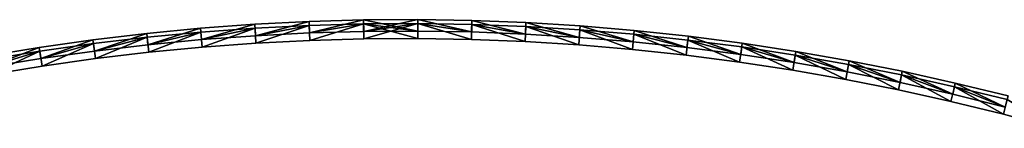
# Model space of a CAD drawing. Header units: millimetres. Extents: x -135 to 891, y -20 to 307.
# Tile 51 of 211: x 506 to 635, y 292 to 307. Entities that reach past the tile are written whole.
import ezdxf

# ---------------------------------------------------------------- set-up
doc = ezdxf.new("R2010")
doc.units = ezdxf.units.MM
doc.header["$LTSCALE"] = 65.185185
for name, color, linetype in [('60', 7, 'CONTINUOUS'), ('61', 7, 'CONTINUOUS'), ('62', 7, 'CONTINUOUS'), ('63', 7, 'CONTINUOUS'), ('64', 7, 'CONTINUOUS'), ('65', 7, 'CONTINUOUS'), ('73', 7, 'CONTINUOUS'), ('74', 7, 'CONTINUOUS'), ('75', 7, 'CONTINUOUS'), ('76', 7, 'CONTINUOUS'), ('77', 7, 'CONTINUOUS'), ('78', 7, 'CONTINUOUS')]:
    doc.layers.add(name, color=color, linetype=linetype)

msp = doc.modelspace()

# ---------------------------------------------------------------- linework, layer by layer
at = {"layer": '60', "color": 70, "linetype": 'Continuous', "true_color": 0x7ee600}
for points in [[(536.93, 305.54, 24), (529.82, 305.02, 24), (529.9, 304.03, 24), (536.93, 305.54, 24)], [(536.99, 304.54, 24), (536.93, 305.54, 24), (529.9, 304.03, 24), (536.99, 304.54, 24)], [(544.06, 305.9, 24), (536.93, 305.54, 24), (536.99, 304.54, 24), (544.06, 305.9, 24)], [(544.1, 304.91, 24), (544.06, 305.9, 24), (536.99, 304.54, 24), (544.1, 304.91, 24)], [(551.19, 306.11, 24), (544.06, 305.9, 24), (544.1, 304.91, 24), (551.19, 306.11, 24)], [(551.21, 305.11, 24), (551.19, 306.11, 24), (544.1, 304.91, 24), (551.21, 305.11, 24)], [(558.32, 306.15, 24), (551.19, 306.11, 24), (558.31, 305.15, 24), (558.32, 306.15, 24)], [(558.31, 305.15, 24), (551.19, 306.11, 24), (551.21, 305.11, 24), (558.31, 305.15, 24)], [(565.4, 305.03, 24), (558.32, 306.15, 24), (558.31, 305.15, 24), (565.4, 305.03, 24)], [(565.43, 306.03, 24), (558.32, 306.15, 24), (565.4, 305.03, 24), (565.43, 306.03, 24)], [(572.48, 304.76, 24), (565.43, 306.03, 24), (565.4, 305.03, 24), (572.48, 304.76, 24)], [(572.53, 305.76, 24), (565.43, 306.03, 24), (572.48, 304.76, 24), (572.53, 305.76, 24)], [(579.56, 304.32, 24), (572.53, 305.76, 24), (572.48, 304.76, 24), (579.56, 304.32, 24)], [(579.64, 305.32, 24), (572.53, 305.76, 24), (579.56, 304.32, 24), (579.64, 305.32, 24)], [(522.73, 304.34, 24), (515.68, 303.51, 24), (515.81, 302.51, 24), (522.73, 304.34, 24)], [(522.84, 303.35, 24), (522.73, 304.34, 24), (515.81, 302.51, 24), (522.84, 303.35, 24)], [(529.82, 305.02, 24), (522.73, 304.34, 24), (522.84, 303.35, 24), (529.82, 305.02, 24)], [(529.9, 304.03, 24), (529.82, 305.02, 24), (522.84, 303.35, 24), (529.9, 304.03, 24)], [(586.65, 303.72, 24), (579.64, 305.32, 24), (579.56, 304.32, 24), (586.65, 303.72, 24)], [(586.74, 304.72, 24), (579.64, 305.32, 24), (586.65, 303.72, 24), (586.74, 304.72, 24)], [(593.72, 302.97, 24), (586.74, 304.72, 24), (586.65, 303.72, 24), (593.72, 302.97, 24)], [(593.84, 303.96, 24), (586.74, 304.72, 24), (593.72, 302.97, 24), (593.84, 303.96, 24)], [(515.68, 303.51, 24), (508.63, 302.51, 24), (508.78, 301.52, 24), (515.68, 303.51, 24)], [(515.81, 302.51, 24), (515.68, 303.51, 24), (508.78, 301.52, 24), (515.81, 302.51, 24)], [(600.78, 302.06, 24), (593.84, 303.96, 24), (593.72, 302.97, 24), (600.78, 302.06, 24)], [(600.92, 303.05, 24), (593.84, 303.96, 24), (600.78, 302.06, 24), (600.92, 303.05, 24)], [(607.8, 300.99, 24), (600.92, 303.05, 24), (600.78, 302.06, 24), (607.8, 300.99, 24)], [(607.96, 301.97, 24), (600.92, 303.05, 24), (607.8, 300.99, 24), (607.96, 301.97, 24)], [(508.63, 302.51, 24), (501.6, 301.35, 24), (501.77, 300.37, 24), (508.63, 302.51, 24)], [(508.78, 301.52, 24), (508.63, 302.51, 24), (501.77, 300.37, 24), (508.78, 301.52, 24)], [(614.78, 299.76, 24), (607.96, 301.97, 24), (607.8, 300.99, 24), (614.78, 299.76, 24)], [(614.96, 300.75, 24), (607.96, 301.97, 24), (614.78, 299.76, 24), (614.96, 300.75, 24)], [(621.73, 298.38, 24), (614.96, 300.75, 24), (614.78, 299.76, 24), (621.73, 298.38, 24)], [(621.93, 299.36, 24), (614.96, 300.75, 24), (621.73, 298.38, 24), (621.93, 299.36, 24)], [(628.66, 296.84, 24), (621.93, 299.36, 24), (621.73, 298.38, 24), (628.66, 296.84, 24)], [(628.89, 297.82, 24), (621.93, 299.36, 24), (628.66, 296.84, 24), (628.89, 297.82, 24)], [(635.57, 295.14, 24), (628.89, 297.82, 24), (628.66, 296.84, 24), (635.57, 295.14, 24)], [(635.82, 296.11, 24), (628.89, 297.82, 24), (635.57, 295.14, 24), (635.82, 296.11, 24)]]:
    msp.add_3dface(points, dxfattribs=at)
at = {"layer": '61', "color": 70, "linetype": 'Continuous', "true_color": 0x7ee600}
for points in [[(536.9, 306.04, 30.5), (529.9, 304.03, 30.5), (529.77, 305.52, 30.5), (536.9, 306.04, 30.5)], [(536.99, 304.54, 30.5), (529.9, 304.03, 30.5), (536.9, 306.04, 30.5), (536.99, 304.54, 30.5)], [(544.04, 306.4, 30.5), (536.99, 304.54, 30.5), (536.9, 306.04, 30.5), (544.04, 306.4, 30.5)], [(544.1, 304.91, 30.5), (536.99, 304.54, 30.5), (544.04, 306.4, 30.5), (544.1, 304.91, 30.5)], [(551.18, 306.61, 30.5), (544.1, 304.91, 30.5), (544.04, 306.4, 30.5), (551.18, 306.61, 30.5)], [(551.21, 305.11, 30.5), (544.1, 304.91, 30.5), (551.18, 306.61, 30.5), (551.21, 305.11, 30.5)], [(558.32, 306.65, 30.5), (551.21, 305.11, 30.5), (551.18, 306.61, 30.5), (558.32, 306.65, 30.5)], [(558.31, 305.15, 30.5), (551.21, 305.11, 30.5), (558.32, 306.65, 30.5), (558.31, 305.15, 30.5)], [(565.4, 305.03, 30.5), (558.31, 305.15, 30.5), (558.32, 306.65, 30.5), (565.4, 305.03, 30.5)], [(565.44, 306.53, 30.5), (565.4, 305.03, 30.5), (558.32, 306.65, 30.5), (565.44, 306.53, 30.5)], [(572.48, 304.76, 30.5), (565.4, 305.03, 30.5), (565.44, 306.53, 30.5), (572.48, 304.76, 30.5)], [(572.55, 306.26, 30.5), (572.48, 304.76, 30.5), (565.44, 306.53, 30.5), (572.55, 306.26, 30.5)], [(579.56, 304.32, 30.5), (572.48, 304.76, 30.5), (572.55, 306.26, 30.5), (579.56, 304.32, 30.5)], [(579.67, 305.82, 30.5), (579.56, 304.32, 30.5), (572.55, 306.26, 30.5), (579.67, 305.82, 30.5)], [(586.65, 303.72, 30.5), (579.56, 304.32, 30.5), (579.67, 305.82, 30.5), (586.65, 303.72, 30.5)], [(586.79, 305.22, 30.5), (586.65, 303.72, 30.5), (579.67, 305.82, 30.5), (586.79, 305.22, 30.5)], [(522.68, 304.84, 30.5), (515.81, 302.51, 30.5), (515.61, 304, 30.5), (522.68, 304.84, 30.5)], [(522.84, 303.35, 30.5), (515.81, 302.51, 30.5), (522.68, 304.84, 30.5), (522.84, 303.35, 30.5)], [(529.77, 305.52, 30.5), (522.84, 303.35, 30.5), (522.68, 304.84, 30.5), (529.77, 305.52, 30.5)], [(529.9, 304.03, 30.5), (522.84, 303.35, 30.5), (529.77, 305.52, 30.5), (529.9, 304.03, 30.5)], [(593.72, 302.97, 30.5), (586.65, 303.72, 30.5), (586.79, 305.22, 30.5), (593.72, 302.97, 30.5)], [(593.9, 304.46, 30.5), (593.72, 302.97, 30.5), (586.79, 305.22, 30.5), (593.9, 304.46, 30.5)], [(600.78, 302.06, 30.5), (593.72, 302.97, 30.5), (593.9, 304.46, 30.5), (600.78, 302.06, 30.5)], [(600.99, 303.54, 30.5), (600.78, 302.06, 30.5), (593.9, 304.46, 30.5), (600.99, 303.54, 30.5)], [(508.56, 303, 30.5), (501.77, 300.37, 30.5), (501.51, 301.84, 30.5), (508.56, 303, 30.5)], [(508.78, 301.52, 30.5), (501.77, 300.37, 30.5), (508.56, 303, 30.5), (508.78, 301.52, 30.5)], [(515.61, 304, 30.5), (508.78, 301.52, 30.5), (508.56, 303, 30.5), (515.61, 304, 30.5)], [(515.81, 302.51, 30.5), (508.78, 301.52, 30.5), (515.61, 304, 30.5), (515.81, 302.51, 30.5)], [(607.8, 300.99, 30.5), (600.78, 302.06, 30.5), (600.99, 303.54, 30.5), (607.8, 300.99, 30.5)], [(608.04, 302.47, 30.5), (607.8, 300.99, 30.5), (600.99, 303.54, 30.5), (608.04, 302.47, 30.5)], [(614.78, 299.76, 30.5), (607.8, 300.99, 30.5), (608.04, 302.47, 30.5), (614.78, 299.76, 30.5)], [(615.05, 301.24, 30.5), (614.78, 299.76, 30.5), (608.04, 302.47, 30.5), (615.05, 301.24, 30.5)], [(621.73, 298.38, 30.5), (614.78, 299.76, 30.5), (615.05, 301.24, 30.5), (621.73, 298.38, 30.5)], [(622.03, 299.85, 30.5), (621.73, 298.38, 30.5), (615.05, 301.24, 30.5), (622.03, 299.85, 30.5)], [(628.66, 296.84, 30.5), (621.73, 298.38, 30.5), (622.03, 299.85, 30.5), (628.66, 296.84, 30.5)], [(629, 298.3, 30.5), (628.66, 296.84, 30.5), (622.03, 299.85, 30.5), (629, 298.3, 30.5)], [(635.57, 295.14, 30.5), (628.66, 296.84, 30.5), (629, 298.3, 30.5), (635.57, 295.14, 30.5)], [(635.94, 296.6, 30.5), (635.57, 295.14, 30.5), (629, 298.3, 30.5), (635.94, 296.6, 30.5)]]:
    msp.add_3dface(points, dxfattribs=at)
at = {"layer": '62', "color": 70, "linetype": 'Continuous', "true_color": 0x7ee600}
for points in [[(536.9, 306.04, 32.5), (529.77, 305.52, 32.5), (529.9, 304.03, 32.5), (536.9, 306.04, 32.5)], [(536.99, 304.54, 32.5), (536.9, 306.04, 32.5), (529.9, 304.03, 32.5), (536.99, 304.54, 32.5)], [(544.04, 306.4, 32.5), (536.9, 306.04, 32.5), (536.99, 304.54, 32.5), (544.04, 306.4, 32.5)], [(544.1, 304.91, 32.5), (544.04, 306.4, 32.5), (536.99, 304.54, 32.5), (544.1, 304.91, 32.5)], [(551.18, 306.61, 32.5), (544.04, 306.4, 32.5), (544.1, 304.91, 32.5), (551.18, 306.61, 32.5)], [(551.21, 305.11, 32.5), (551.18, 306.61, 32.5), (544.1, 304.91, 32.5), (551.21, 305.11, 32.5)], [(558.32, 306.65, 32.5), (551.18, 306.61, 32.5), (558.31, 305.15, 32.5), (558.32, 306.65, 32.5)], [(558.31, 305.15, 32.5), (551.18, 306.61, 32.5), (551.21, 305.11, 32.5), (558.31, 305.15, 32.5)], [(565.4, 305.03, 32.5), (558.32, 306.65, 32.5), (558.31, 305.15, 32.5), (565.4, 305.03, 32.5)], [(565.44, 306.53, 32.5), (558.32, 306.65, 32.5), (565.4, 305.03, 32.5), (565.44, 306.53, 32.5)], [(572.48, 304.76, 32.5), (565.44, 306.53, 32.5), (565.4, 305.03, 32.5), (572.48, 304.76, 32.5)], [(572.55, 306.26, 32.5), (565.44, 306.53, 32.5), (572.48, 304.76, 32.5), (572.55, 306.26, 32.5)], [(579.56, 304.32, 32.5), (572.55, 306.26, 32.5), (572.48, 304.76, 32.5), (579.56, 304.32, 32.5)], [(579.67, 305.82, 32.5), (572.55, 306.26, 32.5), (579.56, 304.32, 32.5), (579.67, 305.82, 32.5)], [(586.65, 303.72, 32.5), (579.67, 305.82, 32.5), (579.56, 304.32, 32.5), (586.65, 303.72, 32.5)], [(586.79, 305.22, 32.5), (579.67, 305.82, 32.5), (586.65, 303.72, 32.5), (586.79, 305.22, 32.5)], [(522.68, 304.84, 32.5), (515.61, 304, 32.5), (515.81, 302.51, 32.5), (522.68, 304.84, 32.5)], [(522.84, 303.35, 32.5), (522.68, 304.84, 32.5), (515.81, 302.51, 32.5), (522.84, 303.35, 32.5)], [(529.77, 305.52, 32.5), (522.68, 304.84, 32.5), (522.84, 303.35, 32.5), (529.77, 305.52, 32.5)], [(529.9, 304.03, 32.5), (529.77, 305.52, 32.5), (522.84, 303.35, 32.5), (529.9, 304.03, 32.5)], [(593.72, 302.97, 32.5), (586.79, 305.22, 32.5), (586.65, 303.72, 32.5), (593.72, 302.97, 32.5)], [(593.9, 304.46, 32.5), (586.79, 305.22, 32.5), (593.72, 302.97, 32.5), (593.9, 304.46, 32.5)], [(600.78, 302.06, 32.5), (593.9, 304.46, 32.5), (593.72, 302.97, 32.5), (600.78, 302.06, 32.5)], [(600.99, 303.54, 32.5), (593.9, 304.46, 32.5), (600.78, 302.06, 32.5), (600.99, 303.54, 32.5)], [(508.56, 303, 32.5), (501.51, 301.84, 32.5), (501.77, 300.37, 32.5), (508.56, 303, 32.5)], [(508.78, 301.52, 32.5), (508.56, 303, 32.5), (501.77, 300.37, 32.5), (508.78, 301.52, 32.5)], [(515.61, 304, 32.5), (508.56, 303, 32.5), (508.78, 301.52, 32.5), (515.61, 304, 32.5)], [(515.81, 302.51, 32.5), (515.61, 304, 32.5), (508.78, 301.52, 32.5), (515.81, 302.51, 32.5)], [(607.8, 300.99, 32.5), (600.99, 303.54, 32.5), (600.78, 302.06, 32.5), (607.8, 300.99, 32.5)], [(608.04, 302.47, 32.5), (600.99, 303.54, 32.5), (607.8, 300.99, 32.5), (608.04, 302.47, 32.5)], [(614.78, 299.76, 32.5), (608.04, 302.47, 32.5), (607.8, 300.99, 32.5), (614.78, 299.76, 32.5)], [(615.05, 301.24, 32.5), (608.04, 302.47, 32.5), (614.78, 299.76, 32.5), (615.05, 301.24, 32.5)], [(621.73, 298.38, 32.5), (615.05, 301.24, 32.5), (614.78, 299.76, 32.5), (621.73, 298.38, 32.5)], [(622.03, 299.85, 32.5), (615.05, 301.24, 32.5), (621.73, 298.38, 32.5), (622.03, 299.85, 32.5)], [(628.66, 296.84, 32.5), (622.03, 299.85, 32.5), (621.73, 298.38, 32.5), (628.66, 296.84, 32.5)], [(629, 298.3, 32.5), (622.03, 299.85, 32.5), (628.66, 296.84, 32.5), (629, 298.3, 32.5)], [(635.57, 295.14, 32.5), (629, 298.3, 32.5), (628.66, 296.84, 32.5), (635.57, 295.14, 32.5)], [(635.94, 296.6, 32.5), (629, 298.3, 32.5), (635.57, 295.14, 32.5), (635.94, 296.6, 32.5)]]:
    msp.add_3dface(points, dxfattribs=at)
at = {"layer": '63', "color": 70, "linetype": 'Continuous', "true_color": 0x7ee600}
for points in [[(536.93, 305.54, 39), (529.9, 304.03, 39), (529.82, 305.02, 39), (536.93, 305.54, 39)], [(536.99, 304.54, 39), (529.9, 304.03, 39), (536.93, 305.54, 39), (536.99, 304.54, 39)], [(544.06, 305.9, 39), (536.99, 304.54, 39), (536.93, 305.54, 39), (544.06, 305.9, 39)], [(544.1, 304.91, 39), (536.99, 304.54, 39), (544.06, 305.9, 39), (544.1, 304.91, 39)], [(551.19, 306.11, 39), (544.1, 304.91, 39), (544.06, 305.9, 39), (551.19, 306.11, 39)], [(551.21, 305.11, 39), (544.1, 304.91, 39), (551.19, 306.11, 39), (551.21, 305.11, 39)], [(558.32, 306.15, 39), (551.21, 305.11, 39), (551.19, 306.11, 39), (558.32, 306.15, 39)], [(558.31, 305.15, 39), (551.21, 305.11, 39), (558.32, 306.15, 39), (558.31, 305.15, 39)], [(565.4, 305.03, 39), (558.31, 305.15, 39), (558.32, 306.15, 39), (565.4, 305.03, 39)], [(565.43, 306.03, 39), (565.4, 305.03, 39), (558.32, 306.15, 39), (565.43, 306.03, 39)], [(572.48, 304.76, 39), (565.4, 305.03, 39), (565.43, 306.03, 39), (572.48, 304.76, 39)], [(572.53, 305.76, 39), (572.48, 304.76, 39), (565.43, 306.03, 39), (572.53, 305.76, 39)], [(579.56, 304.32, 39), (572.48, 304.76, 39), (572.53, 305.76, 39), (579.56, 304.32, 39)], [(579.64, 305.32, 39), (579.56, 304.32, 39), (572.53, 305.76, 39), (579.64, 305.32, 39)], [(522.73, 304.34, 39), (515.81, 302.51, 39), (515.68, 303.51, 39), (522.73, 304.34, 39)], [(522.84, 303.35, 39), (515.81, 302.51, 39), (522.73, 304.34, 39), (522.84, 303.35, 39)], [(529.82, 305.02, 39), (522.84, 303.35, 39), (522.73, 304.34, 39), (529.82, 305.02, 39)], [(529.9, 304.03, 39), (522.84, 303.35, 39), (529.82, 305.02, 39), (529.9, 304.03, 39)], [(586.65, 303.72, 39), (579.56, 304.32, 39), (579.64, 305.32, 39), (586.65, 303.72, 39)], [(586.74, 304.72, 39), (586.65, 303.72, 39), (579.64, 305.32, 39), (586.74, 304.72, 39)], [(593.72, 302.97, 39), (586.65, 303.72, 39), (586.74, 304.72, 39), (593.72, 302.97, 39)], [(593.84, 303.96, 39), (593.72, 302.97, 39), (586.74, 304.72, 39), (593.84, 303.96, 39)], [(515.68, 303.51, 39), (508.78, 301.52, 39), (508.63, 302.51, 39), (515.68, 303.51, 39)], [(515.81, 302.51, 39), (508.78, 301.52, 39), (515.68, 303.51, 39), (515.81, 302.51, 39)], [(600.78, 302.06, 39), (593.72, 302.97, 39), (593.84, 303.96, 39), (600.78, 302.06, 39)], [(600.92, 303.05, 39), (600.78, 302.06, 39), (593.84, 303.96, 39), (600.92, 303.05, 39)], [(607.8, 300.99, 39), (600.78, 302.06, 39), (600.92, 303.05, 39), (607.8, 300.99, 39)], [(607.96, 301.97, 39), (607.8, 300.99, 39), (600.92, 303.05, 39), (607.96, 301.97, 39)], [(508.63, 302.51, 39), (501.77, 300.37, 39), (501.6, 301.35, 39), (508.63, 302.51, 39)], [(508.78, 301.52, 39), (501.77, 300.37, 39), (508.63, 302.51, 39), (508.78, 301.52, 39)], [(614.78, 299.76, 39), (607.8, 300.99, 39), (607.96, 301.97, 39), (614.78, 299.76, 39)], [(614.96, 300.75, 39), (614.78, 299.76, 39), (607.96, 301.97, 39), (614.96, 300.75, 39)], [(621.73, 298.38, 39), (614.78, 299.76, 39), (614.96, 300.75, 39), (621.73, 298.38, 39)], [(621.93, 299.36, 39), (621.73, 298.38, 39), (614.96, 300.75, 39), (621.93, 299.36, 39)], [(628.66, 296.84, 39), (621.73, 298.38, 39), (621.93, 299.36, 39), (628.66, 296.84, 39)], [(628.89, 297.82, 39), (628.66, 296.84, 39), (621.93, 299.36, 39), (628.89, 297.82, 39)], [(635.57, 295.14, 39), (628.66, 296.84, 39), (628.89, 297.82, 39), (635.57, 295.14, 39)], [(635.82, 296.11, 39), (635.57, 295.14, 39), (628.89, 297.82, 39), (635.82, 296.11, 39)]]:
    msp.add_3dface(points, dxfattribs=at)
at = {"layer": '64', "color": 70, "linetype": 'Continuous', "true_color": 0x7ee600}
for points in [[(536.93, 305.54, 59), (529.82, 305.02, 59), (529.99, 303.03, 59), (536.93, 305.54, 59)], [(537.05, 303.55, 59), (536.93, 305.54, 59), (529.99, 303.03, 59), (537.05, 303.55, 59)], [(544.06, 305.9, 59), (536.93, 305.54, 59), (537.05, 303.55, 59), (544.06, 305.9, 59)], [(544.14, 303.91, 59), (544.06, 305.9, 59), (537.05, 303.55, 59), (544.14, 303.91, 59)], [(551.19, 306.11, 59), (544.06, 305.9, 59), (544.14, 303.91, 59), (551.19, 306.11, 59)], [(551.22, 304.11, 59), (551.19, 306.11, 59), (544.14, 303.91, 59), (551.22, 304.11, 59)], [(558.32, 306.15, 59), (551.19, 306.11, 59), (558.31, 304.15, 59), (558.32, 306.15, 59)], [(558.31, 304.15, 59), (551.19, 306.11, 59), (551.22, 304.11, 59), (558.31, 304.15, 59)], [(565.37, 304.03, 59), (558.32, 306.15, 59), (558.31, 304.15, 59), (565.37, 304.03, 59)], [(565.43, 306.03, 59), (558.32, 306.15, 59), (565.37, 304.03, 59), (565.43, 306.03, 59)], [(572.43, 303.76, 59), (565.43, 306.03, 59), (565.37, 304.03, 59), (572.43, 303.76, 59)], [(572.53, 305.76, 59), (565.43, 306.03, 59), (572.43, 303.76, 59), (572.53, 305.76, 59)], [(579.49, 303.32, 59), (572.53, 305.76, 59), (572.43, 303.76, 59), (579.49, 303.32, 59)], [(579.64, 305.32, 59), (572.53, 305.76, 59), (579.49, 303.32, 59), (579.64, 305.32, 59)], [(522.73, 304.34, 59), (515.68, 303.51, 59), (515.94, 301.52, 59), (522.73, 304.34, 59)], [(522.95, 302.35, 59), (522.73, 304.34, 59), (515.94, 301.52, 59), (522.95, 302.35, 59)], [(529.82, 305.02, 59), (522.73, 304.34, 59), (522.95, 302.35, 59), (529.82, 305.02, 59)], [(529.99, 303.03, 59), (529.82, 305.02, 59), (522.95, 302.35, 59), (529.99, 303.03, 59)], [(586.55, 302.73, 59), (579.64, 305.32, 59), (579.49, 303.32, 59), (586.55, 302.73, 59)], [(586.74, 304.72, 59), (579.64, 305.32, 59), (586.55, 302.73, 59), (586.74, 304.72, 59)], [(593.61, 301.98, 59), (586.74, 304.72, 59), (586.55, 302.73, 59), (593.61, 301.98, 59)], [(593.84, 303.96, 59), (586.74, 304.72, 59), (593.61, 301.98, 59), (593.84, 303.96, 59)], [(515.68, 303.51, 59), (508.63, 302.51, 59), (508.93, 300.53, 59), (515.68, 303.51, 59)], [(515.94, 301.52, 59), (515.68, 303.51, 59), (508.93, 300.53, 59), (515.94, 301.52, 59)], [(600.64, 301.07, 59), (593.84, 303.96, 59), (593.61, 301.98, 59), (600.64, 301.07, 59)], [(600.92, 303.05, 59), (593.84, 303.96, 59), (600.64, 301.07, 59), (600.92, 303.05, 59)], [(607.64, 300, 59), (600.92, 303.05, 59), (600.64, 301.07, 59), (607.64, 300, 59)], [(607.96, 301.97, 59), (600.92, 303.05, 59), (607.64, 300, 59), (607.96, 301.97, 59)], [(508.63, 302.51, 59), (501.6, 301.35, 59), (501.94, 299.38, 59), (508.63, 302.51, 59)], [(508.93, 300.53, 59), (508.63, 302.51, 59), (501.94, 299.38, 59), (508.93, 300.53, 59)], [(614.59, 298.78, 59), (607.96, 301.97, 59), (607.64, 300, 59), (614.59, 298.78, 59)], [(614.96, 300.75, 59), (607.96, 301.97, 59), (614.59, 298.78, 59), (614.96, 300.75, 59)], [(621.52, 297.4, 59), (614.96, 300.75, 59), (614.59, 298.78, 59), (621.52, 297.4, 59)], [(621.93, 299.36, 59), (614.96, 300.75, 59), (621.52, 297.4, 59), (621.93, 299.36, 59)], [(628.43, 295.87, 59), (621.93, 299.36, 59), (621.52, 297.4, 59), (628.43, 295.87, 59)], [(628.89, 297.82, 59), (621.93, 299.36, 59), (628.43, 295.87, 59), (628.89, 297.82, 59)], [(635.32, 294.18, 59), (628.89, 297.82, 59), (628.43, 295.87, 59), (635.32, 294.18, 59)], [(635.82, 296.11, 59), (628.89, 297.82, 59), (635.32, 294.18, 59), (635.82, 296.11, 59)], [(642.16, 292.33, 59), (635.82, 296.11, 59), (635.32, 294.18, 59), (642.16, 292.33, 59)]]:
    msp.add_3dface(points, dxfattribs=at)
at = {"layer": '65', "color": 70, "linetype": 'Continuous', "true_color": 0x7ee600}
for points in [[(536.93, 305.54, 4), (529.99, 303.03, 4), (529.82, 305.02, 4), (536.93, 305.54, 4)], [(537.05, 303.55, 4), (529.99, 303.03, 4), (536.93, 305.54, 4), (537.05, 303.55, 4)], [(544.06, 305.9, 4), (537.05, 303.55, 4), (536.93, 305.54, 4), (544.06, 305.9, 4)], [(544.14, 303.91, 4), (537.05, 303.55, 4), (544.06, 305.9, 4), (544.14, 303.91, 4)], [(551.19, 306.11, 4), (544.14, 303.91, 4), (544.06, 305.9, 4), (551.19, 306.11, 4)], [(551.22, 304.11, 4), (544.14, 303.91, 4), (551.19, 306.11, 4), (551.22, 304.11, 4)], [(558.32, 306.15, 4), (551.22, 304.11, 4), (551.19, 306.11, 4), (558.32, 306.15, 4)], [(558.31, 304.15, 4), (551.22, 304.11, 4), (558.32, 306.15, 4), (558.31, 304.15, 4)], [(565.37, 304.03, 4), (558.31, 304.15, 4), (558.32, 306.15, 4), (565.37, 304.03, 4)], [(565.43, 306.03, 4), (565.37, 304.03, 4), (558.32, 306.15, 4), (565.43, 306.03, 4)], [(572.43, 303.76, 4), (565.37, 304.03, 4), (565.43, 306.03, 4), (572.43, 303.76, 4)], [(572.53, 305.76, 4), (572.43, 303.76, 4), (565.43, 306.03, 4), (572.53, 305.76, 4)], [(579.49, 303.32, 4), (572.43, 303.76, 4), (572.53, 305.76, 4), (579.49, 303.32, 4)], [(579.64, 305.32, 4), (579.49, 303.32, 4), (572.53, 305.76, 4), (579.64, 305.32, 4)], [(522.73, 304.34, 4), (515.94, 301.52, 4), (515.68, 303.51, 4), (522.73, 304.34, 4)], [(522.95, 302.35, 4), (515.94, 301.52, 4), (522.73, 304.34, 4), (522.95, 302.35, 4)], [(529.82, 305.02, 4), (522.95, 302.35, 4), (522.73, 304.34, 4), (529.82, 305.02, 4)], [(529.99, 303.03, 4), (522.95, 302.35, 4), (529.82, 305.02, 4), (529.99, 303.03, 4)], [(586.55, 302.73, 4), (579.49, 303.32, 4), (579.64, 305.32, 4), (586.55, 302.73, 4)], [(586.74, 304.72, 4), (586.55, 302.73, 4), (579.64, 305.32, 4), (586.74, 304.72, 4)], [(593.61, 301.98, 4), (586.55, 302.73, 4), (586.74, 304.72, 4), (593.61, 301.98, 4)], [(593.84, 303.96, 4), (593.61, 301.98, 4), (586.74, 304.72, 4), (593.84, 303.96, 4)], [(515.68, 303.51, 4), (508.93, 300.53, 4), (508.63, 302.51, 4), (515.68, 303.51, 4)], [(515.94, 301.52, 4), (508.93, 300.53, 4), (515.68, 303.51, 4), (515.94, 301.52, 4)], [(600.64, 301.07, 4), (593.61, 301.98, 4), (593.84, 303.96, 4), (600.64, 301.07, 4)], [(600.92, 303.05, 4), (600.64, 301.07, 4), (593.84, 303.96, 4), (600.92, 303.05, 4)], [(607.64, 300, 4), (600.64, 301.07, 4), (600.92, 303.05, 4), (607.64, 300, 4)], [(607.96, 301.97, 4), (607.64, 300, 4), (600.92, 303.05, 4), (607.96, 301.97, 4)], [(508.63, 302.51, 4), (501.94, 299.38, 4), (501.6, 301.35, 4), (508.63, 302.51, 4)], [(508.93, 300.53, 4), (501.94, 299.38, 4), (508.63, 302.51, 4), (508.93, 300.53, 4)], [(614.59, 298.78, 4), (607.64, 300, 4), (607.96, 301.97, 4), (614.59, 298.78, 4)], [(614.96, 300.75, 4), (614.59, 298.78, 4), (607.96, 301.97, 4), (614.96, 300.75, 4)], [(621.52, 297.4, 4), (614.59, 298.78, 4), (614.96, 300.75, 4), (621.52, 297.4, 4)], [(621.93, 299.36, 4), (621.52, 297.4, 4), (614.96, 300.75, 4), (621.93, 299.36, 4)], [(628.43, 295.87, 4), (621.52, 297.4, 4), (621.93, 299.36, 4), (628.43, 295.87, 4)], [(628.89, 297.82, 4), (628.43, 295.87, 4), (621.93, 299.36, 4), (628.89, 297.82, 4)], [(635.32, 294.18, 4), (628.43, 295.87, 4), (628.89, 297.82, 4), (635.32, 294.18, 4)], [(635.82, 296.11, 4), (635.32, 294.18, 4), (628.89, 297.82, 4), (635.82, 296.11, 4)], [(642.16, 292.33, 4), (635.32, 294.18, 4), (635.82, 296.11, 4), (642.16, 292.33, 4)]]:
    msp.add_3dface(points, dxfattribs=at)
at = {"layer": '73', "color": 70, "linetype": 'Continuous', "true_color": 0x7ee600}
for points in [[(529.82, 305.02, 24), (536.93, 305.54, 24), (529.82, 305.02, 4), (529.82, 305.02, 24)], [(536.93, 305.54, 24), (536.93, 305.54, 4), (529.82, 305.02, 4), (536.93, 305.54, 24)], [(536.93, 305.54, 24), (544.06, 305.9, 24), (536.93, 305.54, 4), (536.93, 305.54, 24)], [(544.06, 305.9, 24), (544.06, 305.9, 4), (536.93, 305.54, 4), (544.06, 305.9, 24)], [(544.06, 305.9, 24), (551.19, 306.11, 24), (544.06, 305.9, 4), (544.06, 305.9, 24)], [(551.19, 306.11, 24), (551.19, 306.11, 4), (544.06, 305.9, 4), (551.19, 306.11, 24)], [(551.19, 306.11, 24), (558.32, 306.15, 24), (551.19, 306.11, 4), (551.19, 306.11, 24)], [(558.32, 306.15, 24), (558.32, 306.15, 4), (551.19, 306.11, 4), (558.32, 306.15, 24)], [(558.32, 306.15, 24), (565.43, 306.03, 24), (558.32, 306.15, 4), (558.32, 306.15, 24)], [(565.43, 306.03, 24), (565.43, 306.03, 4), (558.32, 306.15, 4), (565.43, 306.03, 24)], [(565.43, 306.03, 24), (572.53, 305.76, 24), (565.43, 306.03, 4), (565.43, 306.03, 24)], [(572.53, 305.76, 24), (572.53, 305.76, 4), (565.43, 306.03, 4), (572.53, 305.76, 24)], [(572.53, 305.76, 24), (579.64, 305.32, 24), (572.53, 305.76, 4), (572.53, 305.76, 24)], [(579.64, 305.32, 24), (579.64, 305.32, 4), (572.53, 305.76, 4), (579.64, 305.32, 24)], [(515.68, 303.51, 24), (522.73, 304.34, 24), (515.68, 303.51, 4), (515.68, 303.51, 24)], [(522.73, 304.34, 24), (522.73, 304.34, 4), (515.68, 303.51, 4), (522.73, 304.34, 24)], [(522.73, 304.34, 24), (529.82, 305.02, 24), (522.73, 304.34, 4), (522.73, 304.34, 24)], [(529.82, 305.02, 24), (529.82, 305.02, 4), (522.73, 304.34, 4), (529.82, 305.02, 24)], [(579.64, 305.32, 24), (586.74, 304.72, 24), (579.64, 305.32, 4), (579.64, 305.32, 24)], [(586.74, 304.72, 24), (586.74, 304.72, 4), (579.64, 305.32, 4), (586.74, 304.72, 24)], [(586.74, 304.72, 24), (593.84, 303.96, 24), (586.74, 304.72, 4), (586.74, 304.72, 24)], [(593.84, 303.96, 24), (593.84, 303.96, 4), (586.74, 304.72, 4), (593.84, 303.96, 24)], [(508.63, 302.51, 24), (515.68, 303.51, 24), (508.63, 302.51, 4), (508.63, 302.51, 24)], [(515.68, 303.51, 24), (515.68, 303.51, 4), (508.63, 302.51, 4), (515.68, 303.51, 24)], [(593.84, 303.96, 24), (600.92, 303.05, 24), (593.84, 303.96, 4), (593.84, 303.96, 24)], [(600.92, 303.05, 24), (600.92, 303.05, 4), (593.84, 303.96, 4), (600.92, 303.05, 24)], [(600.92, 303.05, 24), (607.96, 301.97, 24), (600.92, 303.05, 4), (600.92, 303.05, 24)], [(607.96, 301.97, 24), (607.96, 301.97, 4), (600.92, 303.05, 4), (607.96, 301.97, 24)], [(501.6, 301.35, 24), (508.63, 302.51, 24), (501.6, 301.35, 4), (501.6, 301.35, 24)], [(508.63, 302.51, 24), (508.63, 302.51, 4), (501.6, 301.35, 4), (508.63, 302.51, 24)], [(607.96, 301.97, 24), (614.96, 300.75, 24), (607.96, 301.97, 4), (607.96, 301.97, 24)], [(614.96, 300.75, 24), (614.96, 300.75, 4), (607.96, 301.97, 4), (614.96, 300.75, 24)], [(614.96, 300.75, 24), (621.93, 299.36, 24), (614.96, 300.75, 4), (614.96, 300.75, 24)], [(621.93, 299.36, 24), (621.93, 299.36, 4), (614.96, 300.75, 4), (621.93, 299.36, 24)], [(621.93, 299.36, 24), (628.89, 297.82, 24), (621.93, 299.36, 4), (621.93, 299.36, 24)], [(628.89, 297.82, 24), (628.89, 297.82, 4), (621.93, 299.36, 4), (628.89, 297.82, 24)], [(628.89, 297.82, 24), (635.82, 296.11, 24), (628.89, 297.82, 4), (628.89, 297.82, 24)], [(635.82, 296.11, 24), (635.82, 296.11, 4), (628.89, 297.82, 4), (635.82, 296.11, 24)]]:
    msp.add_3dface(points, dxfattribs=at)
at = {"layer": '74', "color": 60, "linetype": 'Continuous', "true_color": 0xabff00}
for points in [[(536.99, 304.54, 24), (529.9, 304.03, 24), (536.99, 304.54, 30.5), (536.99, 304.54, 24)], [(529.9, 304.03, 24), (529.9, 304.03, 30.5), (536.99, 304.54, 30.5), (529.9, 304.03, 24)], [(544.1, 304.91, 24), (536.99, 304.54, 24), (544.1, 304.91, 30.5), (544.1, 304.91, 24)], [(536.99, 304.54, 24), (536.99, 304.54, 30.5), (544.1, 304.91, 30.5), (536.99, 304.54, 24)], [(551.21, 305.11, 24), (544.1, 304.91, 24), (551.21, 305.11, 30.5), (551.21, 305.11, 24)], [(544.1, 304.91, 24), (544.1, 304.91, 30.5), (551.21, 305.11, 30.5), (544.1, 304.91, 24)], [(558.31, 305.15, 24), (551.21, 305.11, 24), (558.31, 305.15, 30.5), (558.31, 305.15, 24)], [(551.21, 305.11, 24), (551.21, 305.11, 30.5), (558.31, 305.15, 30.5), (551.21, 305.11, 24)], [(565.4, 305.03, 24), (558.31, 305.15, 24), (565.4, 305.03, 30.5), (565.4, 305.03, 24)], [(558.31, 305.15, 24), (558.31, 305.15, 30.5), (565.4, 305.03, 30.5), (558.31, 305.15, 24)], [(572.48, 304.76, 24), (565.4, 305.03, 24), (572.48, 304.76, 30.5), (572.48, 304.76, 24)], [(565.4, 305.03, 24), (565.4, 305.03, 30.5), (572.48, 304.76, 30.5), (565.4, 305.03, 24)], [(579.56, 304.32, 24), (572.48, 304.76, 24), (579.56, 304.32, 30.5), (579.56, 304.32, 24)], [(572.48, 304.76, 24), (572.48, 304.76, 30.5), (579.56, 304.32, 30.5), (572.48, 304.76, 24)], [(586.65, 303.72, 24), (579.56, 304.32, 24), (586.65, 303.72, 30.5), (586.65, 303.72, 24)], [(579.56, 304.32, 24), (579.56, 304.32, 30.5), (586.65, 303.72, 30.5), (579.56, 304.32, 24)], [(522.84, 303.35, 24), (515.81, 302.51, 24), (522.84, 303.35, 30.5), (522.84, 303.35, 24)], [(515.81, 302.51, 24), (515.81, 302.51, 30.5), (522.84, 303.35, 30.5), (515.81, 302.51, 24)], [(529.9, 304.03, 24), (522.84, 303.35, 24), (529.9, 304.03, 30.5), (529.9, 304.03, 24)], [(522.84, 303.35, 24), (522.84, 303.35, 30.5), (529.9, 304.03, 30.5), (522.84, 303.35, 24)], [(593.72, 302.97, 24), (586.65, 303.72, 24), (593.72, 302.97, 30.5), (593.72, 302.97, 24)], [(586.65, 303.72, 24), (586.65, 303.72, 30.5), (593.72, 302.97, 30.5), (586.65, 303.72, 24)], [(600.78, 302.06, 24), (593.72, 302.97, 24), (600.78, 302.06, 30.5), (600.78, 302.06, 24)], [(593.72, 302.97, 24), (593.72, 302.97, 30.5), (600.78, 302.06, 30.5), (593.72, 302.97, 24)], [(515.81, 302.51, 24), (508.78, 301.52, 24), (515.81, 302.51, 30.5), (515.81, 302.51, 24)], [(508.78, 301.52, 24), (508.78, 301.52, 30.5), (515.81, 302.51, 30.5), (508.78, 301.52, 24)], [(607.8, 300.99, 24), (600.78, 302.06, 24), (607.8, 300.99, 30.5), (607.8, 300.99, 24)], [(600.78, 302.06, 24), (600.78, 302.06, 30.5), (607.8, 300.99, 30.5), (600.78, 302.06, 24)], [(508.78, 301.52, 24), (501.77, 300.37, 24), (508.78, 301.52, 30.5), (508.78, 301.52, 24)], [(501.77, 300.37, 24), (501.77, 300.37, 30.5), (508.78, 301.52, 30.5), (501.77, 300.37, 24)], [(614.78, 299.76, 24), (607.8, 300.99, 24), (614.78, 299.76, 30.5), (614.78, 299.76, 24)], [(607.8, 300.99, 24), (607.8, 300.99, 30.5), (614.78, 299.76, 30.5), (607.8, 300.99, 24)], [(621.73, 298.38, 24), (614.78, 299.76, 24), (621.73, 298.38, 30.5), (621.73, 298.38, 24)], [(614.78, 299.76, 24), (614.78, 299.76, 30.5), (621.73, 298.38, 30.5), (614.78, 299.76, 24)], [(628.66, 296.84, 24), (621.73, 298.38, 24), (628.66, 296.84, 30.5), (628.66, 296.84, 24)], [(621.73, 298.38, 24), (621.73, 298.38, 30.5), (628.66, 296.84, 30.5), (621.73, 298.38, 24)], [(635.57, 295.14, 24), (628.66, 296.84, 24), (635.57, 295.14, 30.5), (635.57, 295.14, 24)], [(628.66, 296.84, 24), (628.66, 296.84, 30.5), (635.57, 295.14, 30.5), (628.66, 296.84, 24)]]:
    msp.add_3dface(points, dxfattribs=at)
at = {"layer": '75', "color": 150, "linetype": 'Continuous', "true_color": 0x0099ff}
for points in [[(536.9, 306.04, 30.5), (529.77, 305.52, 30.5), (536.9, 306.04, 32.5), (536.9, 306.04, 30.5)], [(529.77, 305.52, 30.5), (529.77, 305.52, 32.5), (536.9, 306.04, 32.5), (529.77, 305.52, 30.5)], [(544.04, 306.4, 30.5), (536.9, 306.04, 30.5), (544.04, 306.4, 32.5), (544.04, 306.4, 30.5)], [(536.9, 306.04, 30.5), (536.9, 306.04, 32.5), (544.04, 306.4, 32.5), (536.9, 306.04, 30.5)], [(551.18, 306.61, 30.5), (544.04, 306.4, 30.5), (551.18, 306.61, 32.5), (551.18, 306.61, 30.5)], [(544.04, 306.4, 30.5), (544.04, 306.4, 32.5), (551.18, 306.61, 32.5), (544.04, 306.4, 30.5)], [(558.32, 306.65, 30.5), (551.18, 306.61, 30.5), (558.32, 306.65, 32.5), (558.32, 306.65, 30.5)], [(551.18, 306.61, 30.5), (551.18, 306.61, 32.5), (558.32, 306.65, 32.5), (551.18, 306.61, 30.5)], [(565.44, 306.53, 30.5), (558.32, 306.65, 30.5), (565.44, 306.53, 32.5), (565.44, 306.53, 30.5)], [(558.32, 306.65, 30.5), (558.32, 306.65, 32.5), (565.44, 306.53, 32.5), (558.32, 306.65, 30.5)], [(572.55, 306.26, 30.5), (565.44, 306.53, 30.5), (572.55, 306.26, 32.5), (572.55, 306.26, 30.5)], [(565.44, 306.53, 30.5), (565.44, 306.53, 32.5), (572.55, 306.26, 32.5), (565.44, 306.53, 30.5)], [(579.67, 305.82, 30.5), (572.55, 306.26, 30.5), (579.67, 305.82, 32.5), (579.67, 305.82, 30.5)], [(572.55, 306.26, 30.5), (572.55, 306.26, 32.5), (579.67, 305.82, 32.5), (572.55, 306.26, 30.5)], [(586.79, 305.22, 30.5), (579.67, 305.82, 30.5), (586.79, 305.22, 32.5), (586.79, 305.22, 30.5)], [(579.67, 305.82, 30.5), (579.67, 305.82, 32.5), (586.79, 305.22, 32.5), (579.67, 305.82, 30.5)], [(522.68, 304.84, 30.5), (515.61, 304, 30.5), (522.68, 304.84, 32.5), (522.68, 304.84, 30.5)], [(515.61, 304, 30.5), (515.61, 304, 32.5), (522.68, 304.84, 32.5), (515.61, 304, 30.5)], [(529.77, 305.52, 30.5), (522.68, 304.84, 30.5), (529.77, 305.52, 32.5), (529.77, 305.52, 30.5)], [(522.68, 304.84, 30.5), (522.68, 304.84, 32.5), (529.77, 305.52, 32.5), (522.68, 304.84, 30.5)], [(593.9, 304.46, 30.5), (586.79, 305.22, 30.5), (593.9, 304.46, 32.5), (593.9, 304.46, 30.5)], [(586.79, 305.22, 30.5), (586.79, 305.22, 32.5), (593.9, 304.46, 32.5), (586.79, 305.22, 30.5)], [(600.99, 303.54, 30.5), (593.9, 304.46, 30.5), (600.99, 303.54, 32.5), (600.99, 303.54, 30.5)], [(593.9, 304.46, 30.5), (593.9, 304.46, 32.5), (600.99, 303.54, 32.5), (593.9, 304.46, 30.5)], [(508.56, 303, 30.5), (501.51, 301.84, 30.5), (508.56, 303, 32.5), (508.56, 303, 30.5)], [(501.51, 301.84, 30.5), (501.51, 301.84, 32.5), (508.56, 303, 32.5), (501.51, 301.84, 30.5)], [(515.61, 304, 30.5), (508.56, 303, 30.5), (515.61, 304, 32.5), (515.61, 304, 30.5)], [(508.56, 303, 30.5), (508.56, 303, 32.5), (515.61, 304, 32.5), (508.56, 303, 30.5)], [(608.04, 302.47, 30.5), (600.99, 303.54, 30.5), (608.04, 302.47, 32.5), (608.04, 302.47, 30.5)], [(600.99, 303.54, 30.5), (600.99, 303.54, 32.5), (608.04, 302.47, 32.5), (600.99, 303.54, 30.5)], [(615.05, 301.24, 30.5), (608.04, 302.47, 30.5), (615.05, 301.24, 32.5), (615.05, 301.24, 30.5)], [(608.04, 302.47, 30.5), (608.04, 302.47, 32.5), (615.05, 301.24, 32.5), (608.04, 302.47, 30.5)], [(622.03, 299.85, 30.5), (615.05, 301.24, 30.5), (622.03, 299.85, 32.5), (622.03, 299.85, 30.5)], [(615.05, 301.24, 30.5), (615.05, 301.24, 32.5), (622.03, 299.85, 32.5), (615.05, 301.24, 30.5)], [(629, 298.3, 30.5), (622.03, 299.85, 30.5), (629, 298.3, 32.5), (629, 298.3, 30.5)], [(622.03, 299.85, 30.5), (622.03, 299.85, 32.5), (629, 298.3, 32.5), (622.03, 299.85, 30.5)], [(635.94, 296.6, 30.5), (629, 298.3, 30.5), (635.94, 296.6, 32.5), (635.94, 296.6, 30.5)], [(629, 298.3, 30.5), (629, 298.3, 32.5), (635.94, 296.6, 32.5), (629, 298.3, 30.5)]]:
    msp.add_3dface(points, dxfattribs=at)
at = {"layer": '76', "color": 60, "linetype": 'Continuous', "true_color": 0xabff00}
for points in [[(536.99, 304.54, 32.5), (529.9, 304.03, 32.5), (536.99, 304.54, 39), (536.99, 304.54, 32.5)], [(529.9, 304.03, 32.5), (529.9, 304.03, 39), (536.99, 304.54, 39), (529.9, 304.03, 32.5)], [(544.1, 304.91, 32.5), (536.99, 304.54, 32.5), (544.1, 304.91, 39), (544.1, 304.91, 32.5)], [(536.99, 304.54, 32.5), (536.99, 304.54, 39), (544.1, 304.91, 39), (536.99, 304.54, 32.5)], [(551.21, 305.11, 32.5), (544.1, 304.91, 32.5), (551.21, 305.11, 39), (551.21, 305.11, 32.5)], [(544.1, 304.91, 32.5), (544.1, 304.91, 39), (551.21, 305.11, 39), (544.1, 304.91, 32.5)], [(558.31, 305.15, 32.5), (551.21, 305.11, 32.5), (558.31, 305.15, 39), (558.31, 305.15, 32.5)], [(551.21, 305.11, 32.5), (551.21, 305.11, 39), (558.31, 305.15, 39), (551.21, 305.11, 32.5)], [(565.4, 305.03, 32.5), (558.31, 305.15, 32.5), (565.4, 305.03, 39), (565.4, 305.03, 32.5)], [(558.31, 305.15, 32.5), (558.31, 305.15, 39), (565.4, 305.03, 39), (558.31, 305.15, 32.5)], [(572.48, 304.76, 32.5), (565.4, 305.03, 32.5), (572.48, 304.76, 39), (572.48, 304.76, 32.5)], [(565.4, 305.03, 32.5), (565.4, 305.03, 39), (572.48, 304.76, 39), (565.4, 305.03, 32.5)], [(579.56, 304.32, 32.5), (572.48, 304.76, 32.5), (579.56, 304.32, 39), (579.56, 304.32, 32.5)], [(572.48, 304.76, 32.5), (572.48, 304.76, 39), (579.56, 304.32, 39), (572.48, 304.76, 32.5)], [(586.65, 303.72, 32.5), (579.56, 304.32, 32.5), (586.65, 303.72, 39), (586.65, 303.72, 32.5)], [(579.56, 304.32, 32.5), (579.56, 304.32, 39), (586.65, 303.72, 39), (579.56, 304.32, 32.5)], [(522.84, 303.35, 32.5), (515.81, 302.51, 32.5), (522.84, 303.35, 39), (522.84, 303.35, 32.5)], [(515.81, 302.51, 32.5), (515.81, 302.51, 39), (522.84, 303.35, 39), (515.81, 302.51, 32.5)], [(529.9, 304.03, 32.5), (522.84, 303.35, 32.5), (529.9, 304.03, 39), (529.9, 304.03, 32.5)], [(522.84, 303.35, 32.5), (522.84, 303.35, 39), (529.9, 304.03, 39), (522.84, 303.35, 32.5)], [(593.72, 302.97, 32.5), (586.65, 303.72, 32.5), (593.72, 302.97, 39), (593.72, 302.97, 32.5)], [(586.65, 303.72, 32.5), (586.65, 303.72, 39), (593.72, 302.97, 39), (586.65, 303.72, 32.5)], [(600.78, 302.06, 32.5), (593.72, 302.97, 32.5), (600.78, 302.06, 39), (600.78, 302.06, 32.5)], [(593.72, 302.97, 32.5), (593.72, 302.97, 39), (600.78, 302.06, 39), (593.72, 302.97, 32.5)], [(515.81, 302.51, 32.5), (508.78, 301.52, 32.5), (515.81, 302.51, 39), (515.81, 302.51, 32.5)], [(508.78, 301.52, 32.5), (508.78, 301.52, 39), (515.81, 302.51, 39), (508.78, 301.52, 32.5)], [(607.8, 300.99, 32.5), (600.78, 302.06, 32.5), (607.8, 300.99, 39), (607.8, 300.99, 32.5)], [(600.78, 302.06, 32.5), (600.78, 302.06, 39), (607.8, 300.99, 39), (600.78, 302.06, 32.5)], [(508.78, 301.52, 32.5), (501.77, 300.37, 32.5), (508.78, 301.52, 39), (508.78, 301.52, 32.5)], [(501.77, 300.37, 32.5), (501.77, 300.37, 39), (508.78, 301.52, 39), (501.77, 300.37, 32.5)], [(614.78, 299.76, 32.5), (607.8, 300.99, 32.5), (614.78, 299.76, 39), (614.78, 299.76, 32.5)], [(607.8, 300.99, 32.5), (607.8, 300.99, 39), (614.78, 299.76, 39), (607.8, 300.99, 32.5)], [(621.73, 298.38, 32.5), (614.78, 299.76, 32.5), (621.73, 298.38, 39), (621.73, 298.38, 32.5)], [(614.78, 299.76, 32.5), (614.78, 299.76, 39), (621.73, 298.38, 39), (614.78, 299.76, 32.5)], [(628.66, 296.84, 32.5), (621.73, 298.38, 32.5), (628.66, 296.84, 39), (628.66, 296.84, 32.5)], [(621.73, 298.38, 32.5), (621.73, 298.38, 39), (628.66, 296.84, 39), (621.73, 298.38, 32.5)], [(635.57, 295.14, 32.5), (628.66, 296.84, 32.5), (635.57, 295.14, 39), (635.57, 295.14, 32.5)], [(628.66, 296.84, 32.5), (628.66, 296.84, 39), (635.57, 295.14, 39), (628.66, 296.84, 32.5)]]:
    msp.add_3dface(points, dxfattribs=at)
at = {"layer": '77', "color": 70, "linetype": 'Continuous', "true_color": 0x7ee600}
for points in [[(536.93, 305.54, 39), (529.82, 305.02, 39), (536.93, 305.54, 59), (536.93, 305.54, 39)], [(529.82, 305.02, 39), (529.82, 305.02, 59), (536.93, 305.54, 59), (529.82, 305.02, 39)], [(544.06, 305.9, 39), (536.93, 305.54, 39), (544.06, 305.9, 59), (544.06, 305.9, 39)], [(536.93, 305.54, 39), (536.93, 305.54, 59), (544.06, 305.9, 59), (536.93, 305.54, 39)], [(551.19, 306.11, 39), (544.06, 305.9, 39), (551.19, 306.11, 59), (551.19, 306.11, 39)], [(544.06, 305.9, 39), (544.06, 305.9, 59), (551.19, 306.11, 59), (544.06, 305.9, 39)], [(558.32, 306.15, 39), (551.19, 306.11, 39), (558.32, 306.15, 59), (558.32, 306.15, 39)], [(551.19, 306.11, 39), (551.19, 306.11, 59), (558.32, 306.15, 59), (551.19, 306.11, 39)], [(565.43, 306.03, 39), (558.32, 306.15, 39), (565.43, 306.03, 59), (565.43, 306.03, 39)], [(558.32, 306.15, 39), (558.32, 306.15, 59), (565.43, 306.03, 59), (558.32, 306.15, 39)], [(572.53, 305.76, 39), (565.43, 306.03, 39), (572.53, 305.76, 59), (572.53, 305.76, 39)], [(565.43, 306.03, 39), (565.43, 306.03, 59), (572.53, 305.76, 59), (565.43, 306.03, 39)], [(579.64, 305.32, 39), (572.53, 305.76, 39), (579.64, 305.32, 59), (579.64, 305.32, 39)], [(572.53, 305.76, 39), (572.53, 305.76, 59), (579.64, 305.32, 59), (572.53, 305.76, 39)], [(522.73, 304.34, 39), (515.68, 303.51, 39), (522.73, 304.34, 59), (522.73, 304.34, 39)], [(515.68, 303.51, 39), (515.68, 303.51, 59), (522.73, 304.34, 59), (515.68, 303.51, 39)], [(529.82, 305.02, 39), (522.73, 304.34, 39), (529.82, 305.02, 59), (529.82, 305.02, 39)], [(522.73, 304.34, 39), (522.73, 304.34, 59), (529.82, 305.02, 59), (522.73, 304.34, 39)], [(586.74, 304.72, 39), (579.64, 305.32, 39), (586.74, 304.72, 59), (586.74, 304.72, 39)], [(579.64, 305.32, 39), (579.64, 305.32, 59), (586.74, 304.72, 59), (579.64, 305.32, 39)], [(593.84, 303.96, 39), (586.74, 304.72, 39), (593.84, 303.96, 59), (593.84, 303.96, 39)], [(586.74, 304.72, 39), (586.74, 304.72, 59), (593.84, 303.96, 59), (586.74, 304.72, 39)], [(515.68, 303.51, 39), (508.63, 302.51, 39), (515.68, 303.51, 59), (515.68, 303.51, 39)], [(508.63, 302.51, 39), (508.63, 302.51, 59), (515.68, 303.51, 59), (508.63, 302.51, 39)], [(600.92, 303.05, 39), (593.84, 303.96, 39), (600.92, 303.05, 59), (600.92, 303.05, 39)], [(593.84, 303.96, 39), (593.84, 303.96, 59), (600.92, 303.05, 59), (593.84, 303.96, 39)], [(607.96, 301.97, 39), (600.92, 303.05, 39), (607.96, 301.97, 59), (607.96, 301.97, 39)], [(600.92, 303.05, 39), (600.92, 303.05, 59), (607.96, 301.97, 59), (600.92, 303.05, 39)], [(508.63, 302.51, 39), (501.6, 301.35, 39), (508.63, 302.51, 59), (508.63, 302.51, 39)], [(501.6, 301.35, 39), (501.6, 301.35, 59), (508.63, 302.51, 59), (501.6, 301.35, 39)], [(614.96, 300.75, 39), (607.96, 301.97, 39), (614.96, 300.75, 59), (614.96, 300.75, 39)], [(607.96, 301.97, 39), (607.96, 301.97, 59), (614.96, 300.75, 59), (607.96, 301.97, 39)], [(621.93, 299.36, 39), (614.96, 300.75, 39), (621.93, 299.36, 59), (621.93, 299.36, 39)], [(614.96, 300.75, 39), (614.96, 300.75, 59), (621.93, 299.36, 59), (614.96, 300.75, 39)], [(628.89, 297.82, 39), (621.93, 299.36, 39), (628.89, 297.82, 59), (628.89, 297.82, 39)], [(621.93, 299.36, 39), (621.93, 299.36, 59), (628.89, 297.82, 59), (621.93, 299.36, 39)], [(635.82, 296.11, 39), (628.89, 297.82, 39), (635.82, 296.11, 59), (635.82, 296.11, 39)], [(628.89, 297.82, 39), (628.89, 297.82, 59), (635.82, 296.11, 59), (628.89, 297.82, 39)]]:
    msp.add_3dface(points, dxfattribs=at)
at = {"layer": '78', "color": 70, "linetype": 'Continuous', "true_color": 0x7ee600}
for points in [[(529.99, 303.03, 59), (522.95, 302.35, 59), (529.99, 303.03, 4), (529.99, 303.03, 59)], [(522.95, 302.35, 59), (522.95, 302.35, 4), (529.99, 303.03, 4), (522.95, 302.35, 59)], [(537.05, 303.55, 59), (529.99, 303.03, 59), (537.05, 303.55, 4), (537.05, 303.55, 59)], [(529.99, 303.03, 59), (529.99, 303.03, 4), (537.05, 303.55, 4), (529.99, 303.03, 59)], [(544.14, 303.91, 59), (537.05, 303.55, 59), (544.14, 303.91, 4), (544.14, 303.91, 59)], [(537.05, 303.55, 59), (537.05, 303.55, 4), (544.14, 303.91, 4), (537.05, 303.55, 59)], [(551.22, 304.11, 59), (544.14, 303.91, 59), (551.22, 304.11, 4), (551.22, 304.11, 59)], [(544.14, 303.91, 59), (544.14, 303.91, 4), (551.22, 304.11, 4), (544.14, 303.91, 59)], [(558.31, 304.15, 59), (551.22, 304.11, 59), (558.31, 304.15, 4), (558.31, 304.15, 59)], [(551.22, 304.11, 59), (551.22, 304.11, 4), (558.31, 304.15, 4), (551.22, 304.11, 59)], [(565.37, 304.03, 59), (558.31, 304.15, 59), (565.37, 304.03, 4), (565.37, 304.03, 59)], [(558.31, 304.15, 59), (558.31, 304.15, 4), (565.37, 304.03, 4), (558.31, 304.15, 59)], [(572.43, 303.76, 59), (565.37, 304.03, 59), (572.43, 303.76, 4), (572.43, 303.76, 59)], [(565.37, 304.03, 59), (565.37, 304.03, 4), (572.43, 303.76, 4), (565.37, 304.03, 59)], [(579.49, 303.32, 59), (572.43, 303.76, 59), (579.49, 303.32, 4), (579.49, 303.32, 59)], [(572.43, 303.76, 59), (572.43, 303.76, 4), (579.49, 303.32, 4), (572.43, 303.76, 59)], [(586.55, 302.73, 59), (579.49, 303.32, 59), (586.55, 302.73, 4), (586.55, 302.73, 59)], [(579.49, 303.32, 59), (579.49, 303.32, 4), (586.55, 302.73, 4), (579.49, 303.32, 59)], [(522.95, 302.35, 59), (515.94, 301.52, 59), (522.95, 302.35, 4), (522.95, 302.35, 59)], [(515.94, 301.52, 59), (515.94, 301.52, 4), (522.95, 302.35, 4), (515.94, 301.52, 59)], [(593.61, 301.98, 59), (586.55, 302.73, 59), (593.61, 301.98, 4), (593.61, 301.98, 59)], [(586.55, 302.73, 59), (586.55, 302.73, 4), (593.61, 301.98, 4), (586.55, 302.73, 59)], [(600.64, 301.07, 59), (593.61, 301.98, 59), (600.64, 301.07, 4), (600.64, 301.07, 59)], [(593.61, 301.98, 59), (593.61, 301.98, 4), (600.64, 301.07, 4), (593.61, 301.98, 59)], [(508.93, 300.53, 59), (501.94, 299.38, 59), (508.93, 300.53, 4), (508.93, 300.53, 59)], [(501.94, 299.38, 59), (501.94, 299.38, 4), (508.93, 300.53, 4), (501.94, 299.38, 59)], [(515.94, 301.52, 59), (508.93, 300.53, 59), (515.94, 301.52, 4), (515.94, 301.52, 59)], [(508.93, 300.53, 59), (508.93, 300.53, 4), (515.94, 301.52, 4), (508.93, 300.53, 59)], [(607.64, 300, 59), (600.64, 301.07, 59), (607.64, 300, 4), (607.64, 300, 59)], [(600.64, 301.07, 59), (600.64, 301.07, 4), (607.64, 300, 4), (600.64, 301.07, 59)], [(614.59, 298.78, 59), (607.64, 300, 59), (614.59, 298.78, 4), (614.59, 298.78, 59)], [(607.64, 300, 59), (607.64, 300, 4), (614.59, 298.78, 4), (607.64, 300, 59)], [(621.52, 297.4, 59), (614.59, 298.78, 59), (621.52, 297.4, 4), (621.52, 297.4, 59)], [(614.59, 298.78, 59), (614.59, 298.78, 4), (621.52, 297.4, 4), (614.59, 298.78, 59)], [(628.43, 295.87, 59), (621.52, 297.4, 59), (628.43, 295.87, 4), (628.43, 295.87, 59)], [(621.52, 297.4, 59), (621.52, 297.4, 4), (628.43, 295.87, 4), (621.52, 297.4, 59)], [(635.32, 294.18, 59), (628.43, 295.87, 59), (635.32, 294.18, 4), (635.32, 294.18, 59)], [(628.43, 295.87, 59), (628.43, 295.87, 4), (635.32, 294.18, 4), (628.43, 295.87, 59)], [(642.16, 292.33, 59), (635.32, 294.18, 59), (642.16, 292.33, 4), (642.16, 292.33, 59)], [(635.32, 294.18, 59), (635.32, 294.18, 4), (642.16, 292.33, 4), (635.32, 294.18, 59)]]:
    msp.add_3dface(points, dxfattribs=at)

doc.saveas('drawing.dxf')
